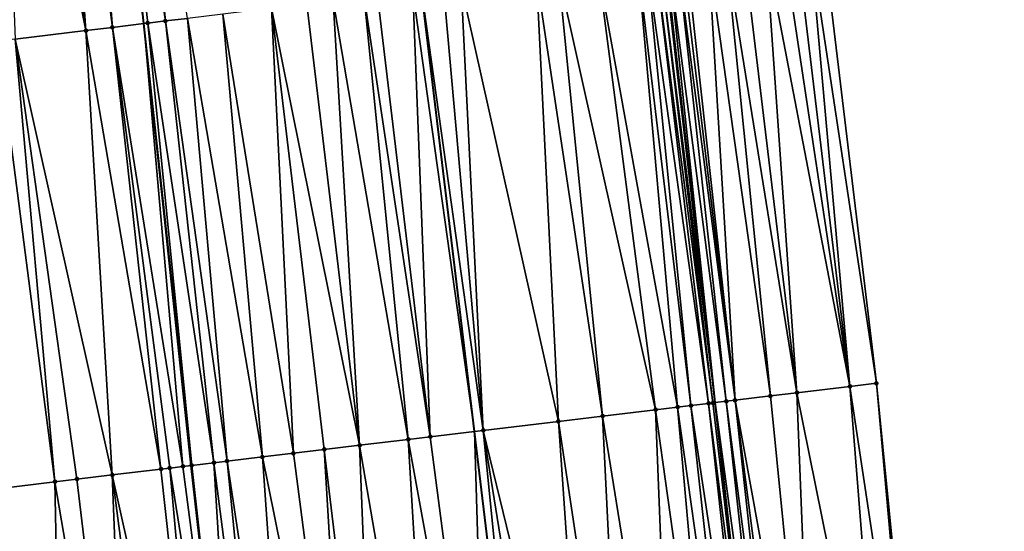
# Model space of a CAD drawing. Header units: feet. Extents: x 2004186 to 2014793, y 836912 to 864902.
# Tile 98 of 256: x 2010550 to 2010594, y 839908 to 839931. Entities that reach past the tile are written whole.
import ezdxf

# ---------------------------------------------------------------- set-up
doc = ezdxf.new("R2010")
doc.units = ezdxf.units.FT
doc.header["$LTSCALE"] = 100
doc.header["$MEASUREMENT"] = 0
for name, color, linetype, lineweight in [('EP_Travel Lane', 5, 'Continuous', 40), ('GPL_Skip Line', 2, 'Continuous', 40), ('Road Shots', 4, 'Continuous', 200), ('Road X-Section', 30, 'Continuous', 13)]:
    doc.layers.add(name, color=color, linetype=linetype, lineweight=lineweight)
doc.layers.add('I-77 SB_MM21-27-Surface-Border', color=7, linetype='Continuous')
doc.layers.add('I-77 SB_MM21-27-Surface-TIN', color=7, linetype='Continuous')

msp = doc.modelspace()

# ---------------------------------------------------------------- linework, layer by layer
at = {"layer": 'EP_Travel Lane'}
msp.add_polyline3d([(2010585.889405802, 839874.2041773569, 326.4534980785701), (2010583.562419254, 839894.0667290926, 326.671785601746), (2010581.336303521, 839913.9414965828, 326.8632629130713), (2010579.110147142, 839933.8166269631, 327.0718519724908), (2010576.884040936, 839953.6913093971, 327.2991122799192), (2010574.657961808, 839973.5658352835, 327.5319618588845), (2010572.495985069, 839993.4488885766, 327.7415714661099), (2010570.414775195, 840013.19216514, 328.0198510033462), (2010568.335496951, 840032.917117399, 328.2891734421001), (2010566.238830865, 840052.8070184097, 328.5657698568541), (2010564.142360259, 840072.6953341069, 328.8998546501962), (2010562.130887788, 840092.5913961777, 329.2440406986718), (2010560.205788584, 840112.494909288, 329.5964373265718), (2010558.2806344, 840132.3989908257, 329.9237244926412), (2010556.355448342, 840152.3034019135, 330.2688760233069), (2010554.430376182, 840172.2069594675, 330.634051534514)], dxfattribs=at)
at = {"layer": 'GPL_Skip Line'}
for points in [[(2010575.273522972, 839872.9292737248, 326.6531976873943), (2010572.892651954, 839892.7853690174, 326.8581499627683), (2010570.511757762, 839912.641657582, 327.0613865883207), (2010568.1308629, 839932.4979517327, 327.2712964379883), (2010565.750011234, 839952.3538856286, 327.4943809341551), (2010563.369133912, 839972.2100334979, 327.7272971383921), (2010560.98826363, 839992.0661226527, 327.9701771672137), (2010558.730415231, 840011.9360111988, 328.2273990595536), (2010556.735345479, 840031.8336311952, 328.4973244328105), (2010554.880210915, 840051.7454049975, 328.7789056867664), (2010553.025152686, 840071.6563594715, 329.098829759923), (2010551.17012179, 840091.5670205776, 329.4283789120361), (2010549.315119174, 840111.4773781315, 329.773638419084), (2010547.460059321, 840131.3883500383, 330.08064942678), (2010545.605046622, 840151.2988158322, 330.430986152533), (2010543.750052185, 840171.2090855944, 330.798773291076)], [(2010562.392701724, 839871.3826455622, 326.8673435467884), (2010560.024588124, 839891.2403095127, 327.0548108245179), (2010557.781053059, 839911.1133117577, 327.2539379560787), (2010555.647591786, 839930.998980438, 327.466965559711), (2010553.514143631, 839950.8845268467, 327.6747133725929), (2010551.38065069, 839970.7704906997, 327.9091312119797), (2010549.247217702, 839990.6558957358, 328.1583456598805), (2010547.098268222, 840010.6859276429, 328.4005417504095), (2010544.947482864, 840030.7330714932, 328.673783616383), (2010542.814051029, 840050.6184657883, 328.9543200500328), (2010540.68066085, 840070.5034718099, 329.2711327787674), (2010538.594213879, 840090.3923057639, 329.6046242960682), (2010536.63127463, 840110.2930355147, 329.9351341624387), (2010534.745470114, 840130.2009271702, 330.2576296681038), (2010532.85972294, 840150.1082134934, 330.6014254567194), (2010530.973929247, 840170.0159909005, 330.96115323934)]]:
    msp.add_polyline3d(points, dxfattribs=at)
at = {"layer": 'I-77 SB_MM21-27-Surface-Border', "color": 3, "linetype": 'ByBlock', "lineweight": -2}
msp.add_polyline3d([(2010561.074342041, 840172.8305154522, 330.3673975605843), (2010563.327516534, 840152.958373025, 329.9766822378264), (2010565.381774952, 840133.065299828, 329.6294207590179), (2010567.236826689, 840113.1544150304, 329.3225256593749), (2010569.689132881, 840093.3008890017, 328.9369080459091), (2010571.743336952, 840073.4083991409, 328.5961373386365), (2010573.598419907, 840053.4971792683, 328.2810096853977), (2010575.453694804, 840033.5838992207, 328.0146777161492), (2010577.422489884, 840013.9475747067, 327.7467657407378), (2010579.653789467, 839994.3107131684, 327.462730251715), (2010582.034785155, 839974.4535781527, 327.2465050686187), (2010584.217045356, 839954.5739494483, 327.0232896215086), (2010586.200840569, 839934.6695711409, 326.8236322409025), (2010588.581778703, 839914.8129161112, 326.5889450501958), (2010590.565438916, 839894.909663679, 326.3690998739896), (2010592.54919734, 839875.0055921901, 326.1664416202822), (2010594.334517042, 839855.0765520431, 326.0246045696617)], dxfattribs=at)
at = {"layer": 'I-77 SB_MM21-27-Surface-TIN', "color": 128, "linetype": 'ByBlock', "lineweight": -2}
for points in [[(2010552.644168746, 839950.7800692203, 327.686359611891), (2010551.651294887, 839950.6608991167, 327.6960489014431), (2010554.230706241, 839930.8289250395, 327.4817097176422)], [(2010553.438462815, 839950.8754471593, 327.6751295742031), (2010552.644168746, 839950.7800692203, 327.686359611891), (2010555.647591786, 839930.998980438, 327.466965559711)], [(2010552.644168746, 839950.7800692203, 327.686359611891), (2010554.230706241, 839930.8289250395, 327.4817097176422), (2010555.647591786, 839930.998980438, 327.466965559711)], [(2010553.438462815, 839950.8754471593, 327.6751295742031), (2010555.647591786, 839930.998980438, 327.466965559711), (2010553.514143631, 839950.8845268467, 327.6747133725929)], [(2010554.629918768, 839951.0183902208, 327.6685772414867), (2010553.514143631, 839950.8845268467, 327.6747133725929), (2010556.613611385, 839931.1148675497, 327.4619318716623)], [(2010555.819305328, 839931.0195895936, 327.4651787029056), (2010553.514143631, 839950.8845268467, 327.6747133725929), (2010555.647591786, 839930.998980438, 327.466965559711)], [(2010556.613611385, 839931.1148675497, 327.4619318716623), (2010553.514143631, 839950.8845268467, 327.6747133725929), (2010555.819305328, 839931.0195895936, 327.4651787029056)], [(2010554.629918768, 839951.0183902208, 327.6685772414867), (2010556.613611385, 839931.1148675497, 327.4619318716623), (2010557.606481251, 839931.2340709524, 327.4480840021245)], [(2010550.062699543, 839950.470203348, 327.7135133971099), (2010549.069827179, 839950.3510207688, 327.7242395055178), (2010553.039248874, 839930.6859937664, 327.4879047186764)], [(2010549.069827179, 839950.3510207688, 327.7242395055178), (2010549.86205216, 839930.3046524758, 327.5220922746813), (2010553.039248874, 839930.6859937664, 327.4879047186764)], [(2010551.651294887, 839950.6608991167, 327.6960489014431), (2010550.062699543, 839950.470203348, 327.7135133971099), (2010553.039248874, 839930.6859937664, 327.4879047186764)], [(2010551.651294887, 839950.6608991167, 327.6960489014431), (2010553.039248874, 839930.6859937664, 327.4879047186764), (2010554.230706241, 839930.8289250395, 327.4817097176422)], [(2010583.619466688, 839934.3589102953, 326.9272656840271), (2010582.626629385, 839934.2394353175, 326.9662042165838), (2010585.007550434, 839914.3829227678, 326.7365053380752)], [(2010584.413737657, 839934.4544808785, 326.8969832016), (2010583.619466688, 839934.3589102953, 326.9272656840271), (2010587.39037427, 839914.6695433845, 326.6425155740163)], [(2010583.619466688, 839934.3589102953, 326.9272656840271), (2010585.007550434, 839914.3829227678, 326.7365053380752), (2010587.39037427, 839914.6695433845, 326.6425155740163)], [(2010585.009436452, 839934.526195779, 326.8708563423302), (2010584.413737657, 839934.4544808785, 326.8969832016), (2010587.39037427, 839914.6695433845, 326.6425155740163)], [(2010585.605140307, 839934.5978684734, 326.8486288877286), (2010585.009436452, 839934.526195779, 326.8708563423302), (2010587.39037427, 839914.6695433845, 326.6425155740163)], [(2010586.200840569, 839934.6695711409, 326.8236322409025), (2010585.605140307, 839934.5978684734, 326.8486288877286), (2010588.581778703, 839914.8129161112, 326.5889450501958)], [(2010585.605140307, 839934.5978684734, 326.8486288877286), (2010587.39037427, 839914.6695433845, 326.6425155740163), (2010588.581778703, 839914.8129161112, 326.5889450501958)], [(2010579.846690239, 839933.9048611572, 327.079317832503), (2010579.648110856, 839933.8810655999, 327.0779185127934), (2010582.227590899, 839914.048518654, 326.8475711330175)], [(2010580.045263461, 839933.9287081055, 327.0759691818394), (2010579.846690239, 839933.9048611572, 327.079317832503), (2010582.227590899, 839914.048518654, 326.8475711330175)], [(2010580.045263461, 839933.9287081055, 327.0759691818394), (2010582.227590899, 839914.048518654, 326.8475711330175), (2010581.038095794, 839934.0482245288, 327.0332015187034)], [(2010581.83236707, 839934.1437925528, 327.0031554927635), (2010581.038095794, 839934.0482245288, 327.0332015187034), (2010583.816144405, 839914.2395633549, 326.7886732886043)], [(2010581.038095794, 839934.0482245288, 327.0332015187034), (2010582.227590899, 839914.048518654, 326.8475711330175), (2010583.816144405, 839914.2395633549, 326.7886732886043)], [(2010582.626629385, 839934.2394353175, 326.9662042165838), (2010581.83236707, 839934.1437925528, 327.0031554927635), (2010585.007550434, 839914.3829227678, 326.7365053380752)], [(2010581.83236707, 839934.1437925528, 327.0031554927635), (2010583.816144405, 839914.2395633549, 326.7886732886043), (2010585.007550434, 839914.3829227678, 326.7365053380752)], [(2010577.860957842, 839933.6663931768, 327.1126655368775), (2010576.073792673, 839933.451822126, 327.1380468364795), (2010579.646154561, 839913.7383786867, 326.910867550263)], [(2010578.258096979, 839933.7141480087, 327.1003384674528), (2010577.860957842, 839933.6663931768, 327.1126655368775), (2010580.241870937, 839913.8099469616, 326.8965226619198)], [(2010577.860957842, 839933.6663931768, 327.1126655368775), (2010579.646154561, 839913.7383786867, 326.910867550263), (2010580.241870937, 839913.8099469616, 326.8965226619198)], [(2010578.65522905, 839933.7619617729, 327.0825666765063), (2010578.258096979, 839933.7141480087, 327.1003384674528), (2010581.036149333, 839913.9054556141, 326.8685168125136)], [(2010578.258096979, 839933.7141480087, 327.1003384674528), (2010580.241870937, 839913.8099469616, 326.8965226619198), (2010581.036149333, 839913.9054556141, 326.8685168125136)], [(2010578.853797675, 839933.7858470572, 327.0756761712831), (2010578.65522905, 839933.7619617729, 327.0825666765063), (2010581.23472207, 839913.9293066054, 326.8642724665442)], [(2010578.65522905, 839933.7619617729, 327.0825666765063), (2010581.036149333, 839913.9054556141, 326.8685168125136), (2010581.23472207, 839913.9293066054, 326.8642724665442)], [(2010579.052370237, 839933.8096995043, 327.0718194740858), (2010578.853797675, 839933.7858470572, 327.0756761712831), (2010581.336303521, 839913.9414965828, 326.8632629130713)], [(2010578.853797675, 839933.7858470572, 327.0756761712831), (2010581.23472207, 839913.9293066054, 326.8642724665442), (2010581.336303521, 839913.9414965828, 326.8632629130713)], [(2010579.052370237, 839933.8096995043, 327.0718194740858), (2010581.336303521, 839913.9414965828, 326.8632629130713), (2010579.110147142, 839933.8166269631, 327.0718519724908)], [(2010579.25094795, 839933.8335089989, 327.0719311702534), (2010579.110147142, 839933.8166269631, 327.0718519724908), (2010581.336303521, 839913.9414965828, 326.8632629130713)], [(2010579.648110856, 839933.8810655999, 327.0779185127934), (2010579.25094795, 839933.8335089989, 327.0719311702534), (2010581.830448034, 839914.0007949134, 326.8583519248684)], [(2010579.25094795, 839933.8335089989, 327.0719311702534), (2010581.336303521, 839913.9414965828, 326.8632629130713), (2010581.830448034, 839914.0007949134, 326.8583519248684)], [(2010579.648110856, 839933.8810655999, 327.0779185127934), (2010581.830448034, 839914.0007949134, 326.8583519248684), (2010582.227590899, 839914.048518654, 326.8475711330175)], [(2010573.293773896, 839933.1179120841, 327.1898029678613), (2010569.91801187, 839932.7126578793, 327.2334337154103), (2010574.284664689, 839913.0946185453, 327.0026433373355)], [(2010574.286638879, 839933.2371562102, 327.1721926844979), (2010573.293773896, 839933.1179120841, 327.1898029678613), (2010576.270408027, 839913.3329952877, 326.9742293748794)], [(2010573.293773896, 839933.1179120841, 327.1898029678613), (2010574.284664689, 839913.0946185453, 327.0026433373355), (2010576.270408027, 839913.3329952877, 326.9742293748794)], [(2010576.073792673, 839933.451822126, 327.1380468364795), (2010574.286638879, 839933.2371562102, 327.1721926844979), (2010578.653284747, 839913.6191748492, 326.9267038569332)], [(2010574.286638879, 839933.2371562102, 327.1721926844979), (2010576.270408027, 839913.3329952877, 326.9742293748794), (2010578.653284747, 839913.6191748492, 326.9267038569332)], [(2010576.073792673, 839933.451822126, 327.1380468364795), (2010578.653284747, 839913.6191748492, 326.9267038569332), (2010579.646154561, 839913.7383786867, 326.910867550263)], [(2010569.123721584, 839932.6172483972, 327.2488321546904), (2010568.1308629, 839932.4979517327, 327.2712964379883), (2010570.908903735, 839912.6893554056, 327.0533360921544)], [(2010569.91801187, 839932.7126578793, 327.2334337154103), (2010569.123721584, 839932.6172483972, 327.2488321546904), (2010570.908903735, 839912.6893554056, 327.0533360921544)], [(2010569.91801187, 839932.7126578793, 327.2334337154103), (2010570.908903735, 839912.6893554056, 327.0533360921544), (2010574.284664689, 839913.0946185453, 327.0026433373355)], [(2010565.549414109, 839932.1879156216, 327.3172110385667), (2010564.159394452, 839932.0210462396, 327.3351769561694), (2010567.533152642, 839912.2840100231, 327.1126929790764)], [(2010566.145137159, 839932.2594282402, 327.309772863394), (2010565.549414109, 839932.1879156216, 327.3172110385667), (2010568.526027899, 839912.4031684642, 327.1016390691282)], [(2010565.549414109, 839932.1879156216, 327.3172110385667), (2010567.533152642, 839912.2840100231, 327.1126929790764), (2010568.526027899, 839912.4031684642, 327.1016390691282)], [(2010567.733719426, 839932.450233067, 327.2802821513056), (2010566.145137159, 839932.2594282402, 327.309772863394), (2010568.526027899, 839912.4031684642, 327.1016390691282)], [(2010567.733719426, 839932.450233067, 327.2802821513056), (2010570.511757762, 839912.641657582, 327.0613865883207), (2010568.1308629, 839932.4979517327, 327.2712964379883)], [(2010567.733719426, 839932.450233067, 327.2802821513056), (2010568.526027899, 839912.4031684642, 327.1016390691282), (2010570.511757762, 839912.641657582, 327.0613865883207)], [(2010570.908903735, 839912.6893554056, 327.0533360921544), (2010568.1308629, 839932.4979517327, 327.2712964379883), (2010570.511757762, 839912.641657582, 327.0613865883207)], [(2010562.967950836, 839931.8780002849, 327.351967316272), (2010561.379373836, 839931.6871515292, 327.38551660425), (2010565.348837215, 839912.0217768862, 327.1459204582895)], [(2010564.159394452, 839932.0210462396, 327.3351769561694), (2010562.967950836, 839931.8780002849, 327.351967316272), (2010565.348837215, 839912.0217768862, 327.1459204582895)], [(2010564.159394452, 839932.0210462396, 327.3351769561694), (2010565.348837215, 839912.0217768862, 327.1459204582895), (2010567.533152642, 839912.2840100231, 327.1126929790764)], [(2010559.195064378, 839931.4248686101, 327.4192556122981), (2010557.606481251, 839931.2340709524, 327.4480840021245), (2010560.980215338, 839911.4972357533, 327.2202616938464)], [(2010561.379373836, 839931.6871515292, 327.38551660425), (2010559.195064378, 839931.4248686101, 327.4192556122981), (2010562.370235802, 839911.6640984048, 327.2004844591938)], [(2010559.195064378, 839931.4248686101, 327.4192556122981), (2010560.980215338, 839911.4972357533, 327.2202616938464), (2010562.370235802, 839911.6640984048, 327.2004844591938)], [(2010561.379373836, 839931.6871515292, 327.38551660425), (2010563.760253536, 839911.8309838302, 327.1783080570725), (2010565.348837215, 839912.0217768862, 327.1459204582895)], [(2010561.379373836, 839931.6871515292, 327.38551660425), (2010562.370235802, 839911.6640984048, 327.2004844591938), (2010563.760253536, 839911.8309838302, 327.1783080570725)], [(2010554.230706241, 839930.8289250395, 327.4817097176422), (2010553.039248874, 839930.6859937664, 327.4879047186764), (2010556.412999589, 839910.9490198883, 327.2802787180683)], [(2010554.230706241, 839930.8289250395, 327.4817097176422), (2010557.405861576, 839911.0682890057, 327.2575653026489), (2010555.647591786, 839930.998980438, 327.466965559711)], [(2010554.230706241, 839930.8289250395, 327.4817097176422), (2010556.81014593, 839910.9967146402, 327.2725518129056), (2010557.405861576, 839911.0682890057, 327.2575653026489)], [(2010554.230706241, 839930.8289250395, 327.4817097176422), (2010556.412999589, 839910.9490198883, 327.2802787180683), (2010556.81014593, 839910.9967146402, 327.2725518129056)], [(2010555.819305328, 839931.0195895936, 327.4651787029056), (2010555.647591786, 839930.998980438, 327.466965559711), (2010557.803012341, 839911.1159468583, 327.2537256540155)], [(2010557.803012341, 839911.1159468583, 327.2537256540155), (2010555.647591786, 839930.998980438, 327.466965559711), (2010557.781053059, 839911.1133117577, 327.2539379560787)], [(2010557.405861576, 839911.0682890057, 327.2575653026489), (2010557.781053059, 839911.1133117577, 327.2539379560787), (2010555.647591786, 839930.998980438, 327.466965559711)], [(2010556.613611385, 839931.1148675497, 327.4619318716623), (2010555.819305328, 839931.0195895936, 327.4651787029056), (2010558.795897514, 839911.2350226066, 327.2513832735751)], [(2010555.819305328, 839931.0195895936, 327.4651787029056), (2010557.803012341, 839911.1159468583, 327.2537256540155), (2010558.795897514, 839911.2350226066, 327.2513832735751)], [(2010557.606481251, 839931.2340709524, 327.4480840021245), (2010556.613611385, 839931.1148675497, 327.4619318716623), (2010559.391623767, 839911.3065085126, 327.2457157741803)], [(2010556.613611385, 839931.1148675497, 327.4619318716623), (2010558.795897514, 839911.2350226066, 327.2513832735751), (2010559.391623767, 839911.3065085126, 327.2457157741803)], [(2010557.606481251, 839931.2340709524, 327.4480840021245), (2010559.391623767, 839911.3065085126, 327.2457157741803), (2010560.980215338, 839911.4972357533, 327.2202616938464)], [(2010553.039248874, 839930.6859937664, 327.4879047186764), (2010549.86205216, 839930.3046524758, 327.5220922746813), (2010554.22866794, 839910.6869220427, 327.2992535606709)], [(2010553.039248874, 839930.6859937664, 327.4879047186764), (2010554.22866794, 839910.6869220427, 327.2992535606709), (2010556.412999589, 839910.9490198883, 327.2802787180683)], [(2010549.067759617, 839930.2092618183, 327.535751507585), (2010549.065733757, 839910.0671550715, 327.3718067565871), (2010551.647196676, 839910.377073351, 327.3318646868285)], [(2010549.86205216, 839930.3046524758, 327.5220922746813), (2010549.067759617, 839930.2092618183, 327.535751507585), (2010551.647196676, 839910.377073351, 327.3318646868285)], [(2010549.86205216, 839930.3046524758, 327.5220922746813), (2010552.640064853, 839910.4962908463, 327.3145895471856), (2010554.22866794, 839910.6869220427, 327.2992535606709)], [(2010549.86205216, 839930.3046524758, 327.5220922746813), (2010551.647196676, 839910.377073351, 327.3318646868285), (2010552.640064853, 839910.4962908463, 327.3145895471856)], [(2010587.39037427, 839914.6695433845, 326.6425155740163), (2010585.007550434, 839914.3829227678, 326.7365053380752), (2010588.976915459, 839894.7183683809, 326.446105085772)], [(2010588.581778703, 839914.8129161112, 326.5889450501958), (2010587.39037427, 839914.6695433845, 326.6425155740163), (2010590.366872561, 839894.8857594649, 326.3779933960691)], [(2010587.39037427, 839914.6695433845, 326.6425155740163), (2010588.976915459, 839894.7183683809, 326.446105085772), (2010590.366872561, 839894.8857594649, 326.3779933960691)], [(2010588.581778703, 839914.8129161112, 326.5889450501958), (2010590.366872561, 839894.8857594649, 326.3779933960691), (2010590.565438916, 839894.909663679, 326.3690998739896)], [(2010581.830448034, 839914.0007949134, 326.8583519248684), (2010581.336303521, 839913.9414965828, 326.8632629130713), (2010584.012751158, 839894.1208082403, 326.6641430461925)], [(2010582.227590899, 839914.048518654, 326.8475711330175), (2010581.830448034, 839914.0007949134, 326.8583519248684), (2010584.409892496, 839894.1685447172, 326.6531989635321)], [(2010581.830448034, 839914.0007949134, 326.8583519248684), (2010584.012751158, 839894.1208082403, 326.6641430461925), (2010584.409892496, 839894.1685447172, 326.6531989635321)], [(2010583.816144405, 839914.2395633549, 326.7886732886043), (2010582.227590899, 839914.048518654, 326.8475711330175), (2010585.799850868, 839894.3359252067, 326.5860948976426)], [(2010582.227590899, 839914.048518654, 326.8475711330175), (2010584.807027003, 839894.216338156, 326.6368375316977), (2010585.799850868, 839894.3359252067, 326.5860948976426)], [(2010582.227590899, 839914.048518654, 326.8475711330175), (2010584.409892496, 839894.1685447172, 326.6531989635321), (2010584.807027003, 839894.216338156, 326.6368375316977)], [(2010585.007550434, 839914.3829227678, 326.7365053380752), (2010583.816144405, 839914.2395633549, 326.7886732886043), (2010585.799850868, 839894.3359252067, 326.5860948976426)], [(2010585.007550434, 839914.3829227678, 326.7365053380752), (2010585.799850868, 839894.3359252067, 326.5860948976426), (2010588.976915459, 839894.7183683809, 326.446105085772)], [(2010578.653284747, 839913.6191748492, 326.9267038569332), (2010576.270408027, 839913.3329952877, 326.9742293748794), (2010579.445577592, 839893.572240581, 326.7517840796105)], [(2010579.646154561, 839913.7383786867, 326.910867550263), (2010578.653284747, 839913.6191748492, 326.9267038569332), (2010581.43130267, 839893.8107696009, 326.7116495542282)], [(2010578.653284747, 839913.6191748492, 326.9267038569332), (2010579.445577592, 839893.572240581, 326.7517840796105), (2010581.43130267, 839893.8107696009, 326.7116495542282)], [(2010580.241870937, 839913.8099469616, 326.8965226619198), (2010579.646154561, 839913.7383786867, 326.910867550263), (2010582.424169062, 839893.930001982, 326.6946379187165)], [(2010579.646154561, 839913.7383786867, 326.910867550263), (2010581.43130267, 839893.8107696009, 326.7116495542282), (2010582.424169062, 839893.930001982, 326.6946379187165)], [(2010581.036149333, 839913.9054556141, 326.8685168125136), (2010580.241870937, 839913.8099469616, 326.8965226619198), (2010583.218457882, 839894.025423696, 326.6776229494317)], [(2010580.241870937, 839913.8099469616, 326.8965226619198), (2010582.424169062, 839893.930001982, 326.6946379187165), (2010583.218457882, 839894.025423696, 326.6776229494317)], [(2010581.036149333, 839913.9054556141, 326.8685168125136), (2010583.562419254, 839894.0667290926, 326.671785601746), (2010581.23472207, 839913.9293066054, 326.8642724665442)], [(2010581.036149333, 839913.9054556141, 326.8685168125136), (2010583.218457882, 839894.025423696, 326.6776229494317), (2010583.562419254, 839894.0667290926, 326.671785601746)], [(2010581.23472207, 839913.9293066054, 326.8642724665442), (2010583.562419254, 839894.0667290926, 326.671785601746), (2010581.336303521, 839913.9414965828, 326.8632629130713)], [(2010584.012751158, 839894.1208082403, 326.6641430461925), (2010581.336303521, 839913.9414965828, 326.8632629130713), (2010583.562419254, 839894.0667290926, 326.671785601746)], [(2010576.270408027, 839913.3329952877, 326.9742293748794), (2010574.284664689, 839913.0946185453, 327.0026433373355), (2010577.261272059, 839893.309924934, 326.7896289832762)], [(2010576.270408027, 839913.3329952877, 326.9742293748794), (2010577.261272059, 839893.309924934, 326.7896289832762), (2010579.445577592, 839893.572240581, 326.7517840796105)], [(2010570.908903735, 839912.6893554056, 327.0533360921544), (2010570.511757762, 839912.641657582, 327.0613865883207), (2010572.892651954, 839892.7853690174, 326.8581499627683)], [(2010574.284664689, 839913.0946185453, 327.0026433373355), (2010570.908903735, 839912.6893554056, 327.0533360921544), (2010575.672677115, 839893.1192258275, 326.8099331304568)], [(2010570.908903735, 839912.6893554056, 327.0533360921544), (2010572.892651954, 839892.7853690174, 326.8581499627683), (2010574.084088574, 839892.9284733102, 326.8353169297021)], [(2010570.908903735, 839912.6893554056, 327.0533360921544), (2010574.084088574, 839892.9284733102, 326.8353169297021), (2010575.672677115, 839893.1192258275, 326.8099331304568)], [(2010574.284664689, 839913.0946185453, 327.0026433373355), (2010575.672677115, 839893.1192258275, 326.8099331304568), (2010577.261272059, 839893.309924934, 326.7896289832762)], [(2010567.533152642, 839912.2840100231, 327.1126929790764), (2010565.348837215, 839912.0217768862, 327.1459204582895), (2010568.722607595, 839892.2846390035, 326.9252252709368)], [(2010568.526027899, 839912.4031684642, 327.1016390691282), (2010567.533152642, 839912.2840100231, 327.1126929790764), (2010571.105497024, 839892.5707125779, 326.8923995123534)], [(2010567.533152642, 839912.2840100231, 327.1126929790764), (2010568.722607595, 839892.2846390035, 326.9252252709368), (2010571.105497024, 839892.5707125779, 326.8923995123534)], [(2010568.526027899, 839912.4031684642, 327.1016390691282), (2010571.105497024, 839892.5707125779, 326.8923995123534), (2010570.511757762, 839912.641657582, 327.0613865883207)], [(2010571.105497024, 839892.5707125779, 326.8923995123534), (2010572.892651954, 839892.7853690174, 326.8581499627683), (2010570.511757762, 839912.641657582, 327.0613865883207)], [(2010563.760253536, 839911.8309838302, 327.1783080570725), (2010562.370235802, 839911.6640984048, 327.2004844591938), (2010564.949712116, 839891.8315825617, 326.9873390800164)], [(2010565.348837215, 839912.0217768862, 327.1459204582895), (2010563.760253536, 839911.8309838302, 327.1783080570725), (2010566.141157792, 839891.974611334, 326.9716884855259)], [(2010563.760253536, 839911.8309838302, 327.1783080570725), (2010564.949712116, 839891.8315825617, 326.9873390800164), (2010566.141157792, 839891.974611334, 326.9716884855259)], [(2010565.348837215, 839912.0217768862, 327.1459204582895), (2010566.141157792, 839891.974611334, 326.9716884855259), (2010568.722607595, 839892.2846390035, 326.9252252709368)], [(2010560.980215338, 839911.4972357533, 327.2202616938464), (2010559.391623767, 839911.3065085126, 327.2457157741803), (2010562.368258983, 839891.5215826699, 327.0311604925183)], [(2010562.370235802, 839911.6640984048, 327.2004844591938), (2010560.980215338, 839911.4972357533, 327.2202616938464), (2010564.949712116, 839891.8315825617, 326.9873390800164)], [(2010560.980215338, 839911.4972357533, 327.2202616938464), (2010562.368258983, 839891.5215826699, 327.0311604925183), (2010564.949712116, 839891.8315825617, 326.9873390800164)], [(2010556.412999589, 839910.9490198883, 327.2802787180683), (2010554.22866794, 839910.6869220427, 327.2992535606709), (2010558.595338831, 839891.0687319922, 327.0737050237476)], [(2010556.81014593, 839910.9967146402, 327.2725518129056), (2010556.412999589, 839910.9490198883, 327.2802787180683), (2010558.595338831, 839891.0687319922, 327.0737050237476)], [(2010557.405861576, 839911.0682890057, 327.2575653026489), (2010556.81014593, 839910.9967146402, 327.2725518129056), (2010559.985358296, 839891.235602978, 327.0550575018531)], [(2010556.81014593, 839910.9967146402, 327.2725518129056), (2010558.595338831, 839891.0687319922, 327.0737050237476), (2010559.985358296, 839891.235602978, 327.0550575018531)], [(2010557.405861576, 839911.0682890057, 327.2575653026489), (2010559.985358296, 839891.235602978, 327.0550575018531), (2010557.781053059, 839911.1133117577, 327.2539379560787)], [(2010557.803012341, 839911.1159468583, 327.2537256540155), (2010557.781053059, 839911.1133117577, 327.2539379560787), (2010560.024588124, 839891.2403095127, 327.0548108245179)], [(2010559.985358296, 839891.235602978, 327.0550575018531), (2010560.024588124, 839891.2403095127, 327.0548108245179), (2010557.781053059, 839911.1133117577, 327.2539379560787)], [(2010558.795897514, 839911.2350226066, 327.2513832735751), (2010557.803012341, 839911.1159468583, 327.2537256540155), (2010560.024588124, 839891.2403095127, 327.0548108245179)], [(2010559.391623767, 839911.3065085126, 327.2457157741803), (2010558.795897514, 839911.2350226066, 327.2513832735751), (2010561.375390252, 839891.4023697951, 327.0463169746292)], [(2010558.795897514, 839911.2350226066, 327.2513832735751), (2010560.024588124, 839891.2403095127, 327.0548108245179), (2010561.375390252, 839891.4023697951, 327.0463169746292)], [(2010559.391623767, 839911.3065085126, 327.2457157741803), (2010561.375390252, 839891.4023697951, 327.0463169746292), (2010562.368258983, 839891.5215826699, 327.0311604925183)], [(2010552.640064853, 839910.4962908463, 327.3145895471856), (2010551.647196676, 839910.377073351, 327.3318646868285), (2010555.020986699, 839890.6397716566, 327.1086753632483)], [(2010554.22866794, 839910.6869220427, 327.2992535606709), (2010552.640064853, 839910.4962908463, 327.3145895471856), (2010555.020986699, 839890.6397716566, 327.1086753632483)], [(2010554.22866794, 839910.6869220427, 327.2992535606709), (2010556.808159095, 839890.8542824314, 327.088279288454), (2010558.595338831, 839891.0687319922, 327.0737050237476)], [(2010554.22866794, 839910.6869220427, 327.2992535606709), (2010555.020986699, 839890.6397716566, 327.1086753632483), (2010556.808159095, 839890.8542824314, 327.088279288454)], [(2010549.065733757, 839910.0671550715, 327.3718067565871), (2010547.675713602, 839909.9002898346, 327.3918563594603), (2010552.042382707, 839890.2821146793, 327.1558902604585)], [(2010551.647196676, 839910.377073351, 327.3318646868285), (2010549.065733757, 839910.0671550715, 327.3718067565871), (2010552.042382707, 839890.2821146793, 327.1558902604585)], [(2010551.647196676, 839910.377073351, 327.3318646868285), (2010552.042382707, 839890.2821146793, 327.1558902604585), (2010555.020986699, 839890.6397716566, 327.1086753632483)], [(2010547.675713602, 839909.9002898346, 327.3918563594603), (2010549.460925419, 839889.972149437, 327.1964163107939), (2010552.042382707, 839890.2821146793, 327.1558902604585)]]:
    msp.add_3dface(points, dxfattribs=at)
at = {"layer": 'Road Shots', "lineweight": 100}
for p in [(2010554.230706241, 839930.8289250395, 327.4817097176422), (2010555.819305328, 839931.0195895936, 327.4651787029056), (2010556.613611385, 839931.1148675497, 327.4619318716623), (2010553.039248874, 839930.6859937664, 327.4879047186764), (2010587.39037427, 839914.6695433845, 326.6425155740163), (2010588.581778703, 839914.8129161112, 326.5889450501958), (2010581.830448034, 839914.0007949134, 326.8583519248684), (2010582.227590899, 839914.048518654, 326.8475711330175), (2010583.816144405, 839914.2395633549, 326.7886732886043), (2010585.007550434, 839914.3829227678, 326.7365053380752), (2010578.653284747, 839913.6191748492, 326.9267038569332), (2010579.646154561, 839913.7383786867, 326.910867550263), (2010580.241870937, 839913.8099469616, 326.8965226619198), (2010581.036149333, 839913.9054556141, 326.8685168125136), (2010581.23472207, 839913.9293066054, 326.8642724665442), (2010576.270408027, 839913.3329952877, 326.9742293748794), (2010570.908903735, 839912.6893554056, 327.0533360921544), (2010574.284664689, 839913.0946185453, 327.0026433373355), (2010567.533152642, 839912.2840100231, 327.1126929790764), (2010568.526027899, 839912.4031684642, 327.1016390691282), (2010563.760253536, 839911.8309838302, 327.1783080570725), (2010565.348837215, 839912.0217768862, 327.1459204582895), (2010560.980215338, 839911.4972357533, 327.2202616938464), (2010562.370235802, 839911.6640984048, 327.2004844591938), (2010556.412999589, 839910.9490198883, 327.2802787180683), (2010556.81014593, 839910.9967146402, 327.2725518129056), (2010557.405861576, 839911.0682890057, 327.2575653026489), (2010557.803012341, 839911.1159468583, 327.2537256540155), (2010558.795897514, 839911.2350226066, 327.2513832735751), (2010559.391623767, 839911.3065085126, 327.2457157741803), (2010552.640064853, 839910.4962908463, 327.3145895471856), (2010554.22866794, 839910.6869220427, 327.2992535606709), (2010551.647196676, 839910.377073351, 327.3318646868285)]:
    msp.add_point(p, dxfattribs=at)
at = {"layer": 'Road X-Section', "extrusion": (-0.1190464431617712, 0.9928288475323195, 0.0109006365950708), "elevation": 594561.796698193, "flags": 128}
msp.add_lwpolyline([(-2096235.363528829, -6153.826637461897), (-2096236.763528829, -6153.827103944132), (-2096238.163528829, -6153.835504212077), (-2096239.363528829, -6153.840687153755), (-2096240.963528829, -6153.858615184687), (-2096243.363528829, -6153.886637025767), (-2096246.363528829, -6153.931955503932), (-2096247.163528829, -6153.945615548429), (-2096250.363528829, -6153.979805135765), (-2096251.563528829, -6153.986000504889), (-2096253.163528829, -6154.002532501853), (-2096253.963528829, -6154.005779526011), (-2096254.963528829, -6154.019628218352), (-2096256.563528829, -6154.048458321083), (-2096258.763528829, -6154.08219933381), (-2096260.363528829, -6154.115750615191), (-2096261.563528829, -6154.132541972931), (-2096262.963528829, -6154.150508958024), (-2096263.563528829, -6154.157947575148), (-2096265.163528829, -6154.187440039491), (-2096266.563528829, -6154.218891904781), (-2096267.363528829, -6154.234291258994), (-2096270.763528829, -6154.277924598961), (-2096271.763528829, -6154.295535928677), (-2096273.563528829, -6154.329683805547), (-2096275.363528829, -6154.355066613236), (-2096275.763528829, -6154.367394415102), (-2096276.163528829, -6154.385167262), (-2096276.363528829, -6154.392058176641), (-2096276.563528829, -6154.395915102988), (-2096276.763528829, -6154.395803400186), (-2096277.163528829, -6154.389815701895), (-2096277.363528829, -6154.388416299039), (-2096277.563528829, -6154.391765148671), (-2096278.563528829, -6154.434535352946), (-2096279.363528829, -6154.464583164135), (-2096280.163528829, -6154.501536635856), (-2096281.163528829, -6154.540477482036), (-2096281.963528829, -6154.570761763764), (-2096282.563528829, -6154.596890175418), (-2096283.163528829, -6154.619118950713), (-2096283.763528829, -6154.644117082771)], dxfattribs=at)
at = {"layer": 'Road X-Section', "extrusion": (-0.119048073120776, 0.9928424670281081, 0.009559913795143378), "elevation": 594549.5206118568, "flags": 128}
msp.add_lwpolyline([(-2096235.761695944, -5356.666125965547), (-2096237.161695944, -5356.665609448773), (-2096240.161695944, -5356.682625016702), (-2096241.561695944, -5356.686872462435), (-2096242.561695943, -5356.695092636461), (-2096243.961695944, -5356.715143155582), (-2096246.561695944, -5356.755087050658), (-2096247.561695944, -5356.77236297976), (-2096249.161695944, -5356.787699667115), (-2096251.361695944, -5356.806675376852), (-2096251.761695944, -5356.814402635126), (-2096252.361695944, -5356.829389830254), (-2096252.761695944, -5356.833229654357), (-2096253.761695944, -5356.835572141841), (-2096254.361695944, -5356.841239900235), (-2096255.961695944, -5356.866695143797), (-2096257.361695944, -5356.886473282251), (-2096258.761695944, -5356.908650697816), (-2096260.361695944, -5356.941039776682), (-2096262.561695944, -5356.974268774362), (-2096263.561695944, -5356.985323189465), (-2096265.961695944, -5357.03362837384), (-2096269.361695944, -5357.084323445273), (-2096271.361695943, -5357.112738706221), (-2096273.761695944, -5357.160266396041), (-2096274.761695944, -5357.176103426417), (-2096275.361695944, -5357.190448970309), (-2096276.161695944, -5357.21845609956), (-2096276.361695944, -5357.222700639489), (-2096276.961695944, -5357.22862145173), (-2096277.361695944, -5357.239402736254), (-2096278.961695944, -5357.298303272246), (-2096280.161695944, -5357.350473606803), (-2096282.561695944, -5357.44446766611), (-2096283.761695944, -5357.498040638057)], dxfattribs=at)

doc.saveas('drawing.dxf')
